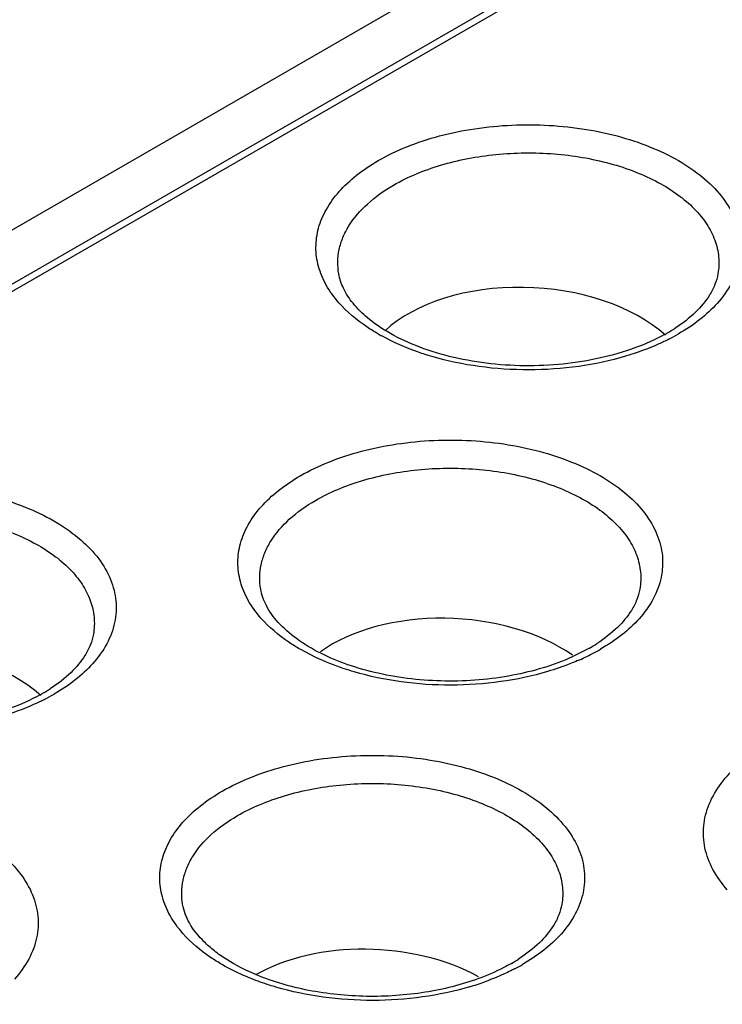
# Model space of a CAD drawing. Header units: inches. Extents: x 0 to 34, y 0 to 22.
# Tile 116 of 121: x 30.092 to 30.331, y 20.451 to 20.785. Entities that reach past the tile are written whole.
import ezdxf

# ---------------------------------------------------------------- set-up
doc = ezdxf.new("R2010")
doc.units = ezdxf.units.IN
doc.header["$LTSCALE"] = 1.87
doc.header["$MEASUREMENT"] = 0
doc.layers.get('0').update_dxf_attribs({"linetype": 'CONTINUOUS'})

msp = doc.modelspace()

# ---------------------------------------------------------------- linework, layer by layer
at = {"color": 7, "linetype": 'CONTINUOUS'}
for p, q in [((30.5301877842, 20.9682826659), (27.454273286, 19.1922881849)), ((27.454273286, 19.1739176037), (30.5301877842, 20.9499120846)), ((27.4527201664, 19.1704845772), (30.5286346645, 20.9464790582)), ((30.1928881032, 20.5685686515), (30.187488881, 20.5713856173)), ((30.2857700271, 20.5717552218), (30.2799212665, 20.5687666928))]:
    msp.add_line(p, q, dxfattribs=at)
for centre, radius, start, end in [((30.2838374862, 20.7282664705), 0.0569535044, 299.9678197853, 302.986655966), ((30.2483753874, 20.7380852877), 0.0687374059, 239.9987812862, 241.1430356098), ((30.2819717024, 20.7314391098), 0.0606339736, 298.91903593, 299.9976456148), ((30.2810276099, 20.7392226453), 0.0700436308, 296.96192074, 299.9879931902), ((30.2573209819, 20.6210943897), 0.0569535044, 299.9678197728, 302.9866559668), ((30.251064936, 20.6387133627), 0.0775446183, 293.3252478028, 297.4346998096), ((30.2547467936, 20.6316328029), 0.0695639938, 297.430166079, 299.9918383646), ((30.0698396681, 20.6089567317), 0.0606339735, 298.9190359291, 299.9976456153), ((30.0717054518, 20.6057840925), 0.0569535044, 299.9678197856, 302.9866559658), ((30.0688955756, 20.6167402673), 0.0700436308, 296.9619207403, 299.9879931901), ((30.2308044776, 20.513922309), 0.0569535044, 299.9678197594, 302.9866559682), ((30.2282302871, 20.524460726), 0.0695639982, 297.4301661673, 299.9918383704), ((30.2180035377, 20.5475962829), 0.0948903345, 286.5538530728, 289.8576024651)]:
    msp.add_arc(centre, radius, start, end, dxfattribs=at)
for centre, major_axis, start_param, end_param in [((30.2647245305, 20.6595777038), (0.0572335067, -0.0027445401), 6.9249220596, 8.889641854), ((30.2382123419, 20.5475890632), (0.0564052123, -0.0027048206), 7.050067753, 8.7713138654), ((30.0525924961, 20.5370953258), (0.0572335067, -0.0027445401), 6.9249220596, 8.889641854), ((30.2117001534, 20.4356004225), (0.0555769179, -0.0026651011), 0.8857869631, 2.3852961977)]:
    msp.add_ellipse(centre, major_axis=major_axis, ratio=0.6067632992, start_param=start_param, end_param=end_param, dxfattribs=at)
for points, knots in [([(30.2140087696, 20.7374653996), (30.2171410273, 20.739273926), (30.2239458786, 20.742511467), (30.2349895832, 20.746123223), (30.2469594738, 20.7485611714), (30.2636448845, 20.7501542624), (30.2804813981, 20.7492227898), (30.2964954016, 20.7457333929), (30.3074049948, 20.7419831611), (30.3170285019, 20.7371932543), (30.3250752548, 20.7314810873), (30.3313068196, 20.7250078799), (30.334864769, 20.7189748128), (30.3365077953, 20.7140243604), (30.3373613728, 20.7091135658), (30.336988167, 20.7027590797), (30.334171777, 20.6953765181), (30.3310045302, 20.6910017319), (30.3291501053, 20.6889259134)], [0, 0, 0, 0, 0.0657769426, 0.1365056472, 0.2108510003, 0.2874401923, 0.4409535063, 0.5149100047, 0.5850230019, 0.6502043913, 0.7097598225, 0.7636176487, 0.8124899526, 0.835598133, 0.8581577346, 0.9028466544, 0.9493788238, 1, 1, 1, 1]), ([(30.2007031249, 20.689142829), (30.1990691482, 20.6909997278), (30.1962401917, 20.6948841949), (30.193495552, 20.70135018), (30.1925757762, 20.7080428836), (30.1935134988, 20.7147328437), (30.1962733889, 20.7211984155), (30.200722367, 20.7272787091), (30.2067261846, 20.7328314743), (30.2114529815, 20.7359897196), (30.2140087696, 20.7374653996)], [0, 0, 0, 0, 0.1263529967, 0.2434199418, 0.3552909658, 0.4671758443, 0.5842759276, 0.7107739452, 0.8492408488, 1, 1, 1, 1]), ([(30.2192604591, 20.7291618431), (30.2216841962, 20.7305612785), (30.2269000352, 20.7331108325), (30.2383729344, 20.7371861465), (30.2541587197, 20.7401504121), (30.2736223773, 20.7403464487), (30.28954432, 20.7377055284), (30.3012416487, 20.7338803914), (30.3090128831, 20.7303458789), (30.3157711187, 20.7261605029), (30.3213679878, 20.7214188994), (30.3256643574, 20.7162065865), (30.3285479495, 20.7106289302), (30.329901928, 20.7048123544), (30.3297435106, 20.70090865), (30.3294188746, 20.6990255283)], [0, 0, 0, 0, 0.06324989, 0.1307994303, 0.2747188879, 0.4237685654, 0.5687456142, 0.6370843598, 0.7014458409, 0.7612212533, 0.8161794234, 0.8664944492, 0.9129272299, 0.9568147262, 1, 1, 1, 1]), ([(30.2006263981, 20.6990255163), (30.2003919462, 20.7003853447), (30.2001780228, 20.7031598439), (30.2006621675, 20.7073379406), (30.2019508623, 20.7114500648), (30.2047862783, 20.7169268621), (30.2103887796, 20.7233300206), (30.2160847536, 20.7273282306), (30.2192604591, 20.7291618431)], [0, 0, 0, 0, 0.10977514, 0.2198030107, 0.3326643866, 0.4506768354, 0.7082737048, 1, 1, 1, 1]), ([(30.2170144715, 20.6793643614), (30.2147058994, 20.6807442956), (30.2105557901, 20.6836329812), (30.2055025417, 20.6885877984), (30.2021305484, 20.6937150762), (30.2009217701, 20.6973129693), (30.2006255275, 20.6990254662)], [0, 0, 0, 0, 0.3065626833, 0.573734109, 0.8019061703, 1, 1, 1, 1]), ([(30.329419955, 20.6990254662), (30.3292086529, 20.697803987), (30.3284839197, 20.69527846), (30.3272845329, 20.6929454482), (30.3265624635, 20.6917842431)], [0, 0, 0, 0, 0.4754933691, 1, 1, 1, 1]), ([(30.3265624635, 20.6917842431), (30.3252424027, 20.6896613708), (30.3216801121, 20.685445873), (30.3173245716, 20.6821038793), (30.3148454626, 20.6804940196)], [0, 0, 0, 0, 0.4581985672, 1, 1, 1, 1]), ([(30.2140054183, 20.678557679), (30.212692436, 20.679315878), (30.207874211, 20.6823190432), (30.2034537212, 20.6860169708), (30.2007031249, 20.689142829)], [0, 0, 0, 0, 0.2669360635, 1, 1, 1, 1]), ([(30.3291501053, 20.6889259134), (30.3273659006, 20.6869286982), (30.3232263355, 20.6831239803), (30.318558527, 20.6800118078), (30.3160367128, 20.6785557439)], [0, 0, 0, 0, 0.4790808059, 1, 1, 1, 1]), ([(30.2323369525, 20.6708755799), (30.2307903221, 20.6713294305), (30.2249070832, 20.6732128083), (30.2191998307, 20.675679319), (30.2152010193, 20.6778831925)], [0, 0, 0, 0, 0.2609111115, 1, 1, 1, 1]), ([(30.3112926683, 20.6783659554), (30.3080566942, 20.6765779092), (30.300950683, 20.6734229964), (30.2893784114, 20.670087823), (30.276804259, 20.6680791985), (30.2637536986, 20.6674965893), (30.2507541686, 20.668359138), (30.2383336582, 20.6706346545), (30.2270123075, 20.6742063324), (30.2201214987, 20.6775071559), (30.2170144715, 20.6793643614)], [0, 0, 0, 0, 0.1133502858, 0.2372785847, 0.3683156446, 0.5028267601, 0.6369701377, 0.7669156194, 0.8890205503, 1, 1, 1, 1]), ([(30.3127852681, 20.6767921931), (30.3116545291, 20.6762160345), (30.3068917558, 20.6739409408), (30.3019134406, 20.6721268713), (30.2980722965, 20.6709830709)], [0, 0, 0, 0, 0.2404950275, 1, 1, 1, 1]), ([(30.2980722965, 20.6709830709), (30.2928600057, 20.6694309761), (30.2819676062, 20.6671286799), (30.2652247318, 20.6659772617), (30.2484714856, 20.6670752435), (30.2375617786, 20.6693423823), (30.2323369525, 20.6708755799)], [0, 0, 0, 0, 0.245209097, 0.4997720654, 0.7544904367, 1, 1, 1, 1]), ([(30.1874922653, 20.6302933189), (30.1906245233, 20.6321018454), (30.1974293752, 20.6353393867), (30.208473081, 20.6389511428), (30.2204429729, 20.6413890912), (30.2371283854, 20.6429821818), (30.2539649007, 20.6420507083), (30.2699789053, 20.63856131), (30.2808884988, 20.634811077), (30.2905120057, 20.6300211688), (30.2985587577, 20.6243090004), (30.3047903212, 20.6178357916), (30.3083482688, 20.6118027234), (30.3099912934, 20.6068522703), (30.3108448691, 20.601941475), (30.3104716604, 20.5955869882), (30.3076552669, 20.5882044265), (30.3044880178, 20.5838296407), (30.3026335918, 20.5817538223)], [0, 0, 0, 0, 0.0657769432, 0.1365056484, 0.2108510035, 0.2874401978, 0.4409535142, 0.5149100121, 0.5850230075, 0.6502043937, 0.7097598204, 0.7636176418, 0.8124899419, 0.8355981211, 0.858157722, 0.902846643, 0.9493788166, 1, 1, 1, 1]), ([(30.1741865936, 20.5819707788), (30.1725526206, 20.5838276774), (30.169723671, 20.5877121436), (30.1669790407, 20.5941781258), (30.1660592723, 20.6008708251), (30.1669969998, 20.6075607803), (30.169756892, 20.6140263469), (30.1742058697, 20.6201066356), (30.1802096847, 20.6256593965), (30.1849364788, 20.6288176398), (30.1874922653, 20.6302933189)], [0, 0, 0, 0, 0.1263529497, 0.2434198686, 0.3552908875, 0.4671757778, 0.5842758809, 0.710773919, 0.849240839, 1, 1, 1, 1]), ([(30.1927439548, 20.6219897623), (30.1951676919, 20.6233891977), (30.2003835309, 20.6259387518), (30.2118564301, 20.6300140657), (30.2276422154, 20.6329783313), (30.247105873, 20.633174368), (30.2630278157, 20.6305334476), (30.2747251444, 20.6267083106), (30.2824963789, 20.6231737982), (30.2892546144, 20.6189884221), (30.2948514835, 20.6142468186), (30.2991478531, 20.6090345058), (30.3020314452, 20.6034568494), (30.3033854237, 20.5976402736), (30.3032270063, 20.5937365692), (30.3029023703, 20.5918534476)], [0, 0, 0, 0, 0.0632498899, 0.1307994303, 0.2747188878, 0.4237685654, 0.5687456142, 0.6370843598, 0.7014458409, 0.7612212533, 0.8161794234, 0.8664944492, 0.9129272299, 0.9568147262, 1, 1, 1, 1]), ([(30.0018767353, 20.6149830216), (30.005008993, 20.616791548), (30.0118138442, 20.620029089), (30.0228575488, 20.623640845), (30.0348274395, 20.6260787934), (30.0515128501, 20.6276718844), (30.0683493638, 20.6267404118), (30.0843633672, 20.6232510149), (30.0952729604, 20.6195007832), (30.1048964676, 20.6147108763), (30.1129432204, 20.6089987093), (30.1191747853, 20.6025255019), (30.1227327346, 20.5964924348), (30.1243757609, 20.5915419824), (30.1252293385, 20.5866311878), (30.1248561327, 20.5802767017), (30.1220397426, 20.5728941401), (30.1188724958, 20.5685193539), (30.117018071, 20.5664435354)], [0, 0, 0, 0, 0.0657769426, 0.1365056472, 0.2108510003, 0.2874401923, 0.4409535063, 0.5149100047, 0.5850230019, 0.6502043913, 0.7097598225, 0.7636176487, 0.8124899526, 0.835598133, 0.8581577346, 0.9028466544, 0.9493788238, 1, 1, 1, 1]), ([(30.1741098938, 20.5918534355), (30.1738754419, 20.593213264), (30.1736615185, 20.5959877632), (30.1741456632, 20.6001658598), (30.1754343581, 20.6042779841), (30.178269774, 20.6097547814), (30.1838722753, 20.6161579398), (30.1895682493, 20.6201561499), (30.1927439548, 20.6219897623)], [0, 0, 0, 0, 0.10977514, 0.2198030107, 0.3326643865, 0.4506768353, 0.7082737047, 1, 1, 1, 1]), ([(30.0071284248, 20.6066794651), (30.0095521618, 20.6080789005), (30.0147680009, 20.6106284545), (30.0262409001, 20.6147037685), (30.0420266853, 20.6176680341), (30.0614903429, 20.6178640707), (30.0774122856, 20.6152231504), (30.0891096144, 20.6113980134), (30.0968808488, 20.6078635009), (30.1036390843, 20.6036781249), (30.1092359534, 20.5989365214), (30.113532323, 20.5937242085), (30.1164159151, 20.5881465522), (30.1177698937, 20.5823299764), (30.1176114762, 20.578426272), (30.1172868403, 20.5765431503)], [0, 0, 0, 0, 0.06324989, 0.1307994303, 0.2747188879, 0.4237685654, 0.5687456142, 0.6370843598, 0.7014458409, 0.7612212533, 0.8161794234, 0.8664944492, 0.9129272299, 0.9568147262, 1, 1, 1, 1]), ([(30.1944997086, 20.570000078), (30.1916374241, 20.5714380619), (30.1864750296, 20.5745141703), (30.1801583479, 20.5799958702), (30.1759320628, 20.5857719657), (30.174446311, 20.5899036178), (30.1741090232, 20.5918533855)], [0, 0, 0, 0, 0.3113413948, 0.581130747, 0.8076735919, 1, 1, 1, 1]), ([(30.3029034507, 20.5918533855), (30.3026921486, 20.5906319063), (30.3019674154, 20.5881063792), (30.3007680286, 20.5857733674), (30.3000459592, 20.5846121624)], [0, 0, 0, 0, 0.4754933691, 1, 1, 1, 1]), ([(30.3000459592, 20.5846121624), (30.2987258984, 20.58248929), (30.2951636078, 20.5782737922), (30.2908080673, 20.5749317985), (30.2883289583, 20.5733219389)], [0, 0, 0, 0, 0.4581985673, 1, 1, 1, 1]), ([(30.187488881, 20.5713856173), (30.1861758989, 20.5721438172), (30.181357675, 20.5751469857), (30.1769371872, 20.5788449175), (30.1741865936, 20.5819707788)], [0, 0, 0, 0, 0.2669360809, 1, 1, 1, 1]), ([(30.3026335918, 20.5817538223), (30.3008493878, 20.5797566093), (30.2967098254, 20.5759518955), (30.2920420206, 20.5728397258), (30.2895202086, 20.5713836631)], [0, 0, 0, 0, 0.4790808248, 1, 1, 1, 1]), ([(30.1172879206, 20.5765430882), (30.1170766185, 20.575321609), (30.1163518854, 20.572796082), (30.1151524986, 20.5704630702), (30.1144304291, 20.5693018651)], [0, 0, 0, 0, 0.4754933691, 1, 1, 1, 1]), ([(30.2799212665, 20.5687666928), (30.2734978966, 20.5658617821), (30.2592160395, 20.5616605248), (30.236823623, 20.5598377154), (30.2179071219, 20.5619276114), (30.2038824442, 20.5658486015), (30.1974736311, 20.5685060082), (30.1944997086, 20.570000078)], [0, 0, 0, 0, 0.2409201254, 0.5031850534, 0.7637182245, 0.8862625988, 1, 1, 1, 1]), ([(30.1144304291, 20.5693018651), (30.1131103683, 20.5671789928), (30.1095480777, 20.562963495), (30.1051925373, 20.5596215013), (30.1027134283, 20.5580116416)], [0, 0, 0, 0, 0.4581985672, 1, 1, 1, 1]), ([(30.117018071, 20.5664435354), (30.1152338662, 20.5644463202), (30.1110943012, 20.5606416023), (30.1064264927, 20.5575294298), (30.1039046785, 20.5560733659)], [0, 0, 0, 0, 0.4790808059, 1, 1, 1, 1]), ([(30.2058204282, 20.5637035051), (30.2046816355, 20.564037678), (30.2002837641, 20.5654143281), (30.1959833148, 20.5671105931), (30.1928881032, 20.5685686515)], [0, 0, 0, 0, 0.2575402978, 1, 1, 1, 1]), ([(30.2817687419, 20.5675063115), (30.2809573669, 20.5671553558), (30.2776107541, 20.5657705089), (30.2741794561, 20.5645922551), (30.271555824, 20.5638109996)], [0, 0, 0, 0, 0.2441041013, 1, 1, 1, 1]), ([(30.271555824, 20.5638109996), (30.2663435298, 20.5622589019), (30.2554511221, 20.5599566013), (30.2387082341, 20.5588051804), (30.2219549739, 20.5599031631), (30.2110452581, 20.5621703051), (30.2058204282, 20.5637035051)], [0, 0, 0, 0, 0.2452090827, 0.4997720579, 0.7544904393, 1, 1, 1, 1]), ([(30.0991606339, 20.5558835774), (30.0959246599, 20.5540955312), (30.0888186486, 20.5509406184), (30.077246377, 20.547605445), (30.0646722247, 20.5455968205), (30.0516216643, 20.5450142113), (30.0386221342, 20.54587676), (30.0262016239, 20.5481522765), (30.0148802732, 20.5517239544), (30.0079894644, 20.5550247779), (30.0048824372, 20.5568819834)], [0, 0, 0, 0, 0.1133502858, 0.2372785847, 0.3683156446, 0.5028267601, 0.6369701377, 0.7669156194, 0.8890205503, 1, 1, 1, 1]), ([(30.1006532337, 20.5543098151), (30.0995224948, 20.5537336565), (30.0947597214, 20.5514585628), (30.0897814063, 20.5496444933), (30.0859402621, 20.5485006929)], [0, 0, 0, 0, 0.2404950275, 1, 1, 1, 1]), ([(30.3325952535, 20.4896453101), (30.3307170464, 20.4917494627), (30.3275095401, 20.4961839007), (30.3246593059, 20.5036664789), (30.3242842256, 20.5101063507), (30.3251515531, 20.5150829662), (30.3268189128, 20.520099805), (30.3304271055, 20.5262135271), (30.3367448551, 20.5327729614), (30.3449016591, 20.5385611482), (30.3546560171, 20.5434145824), (30.365713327, 20.5472143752), (30.3819434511, 20.5507497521), (30.3990066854, 20.551692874), (30.4159166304, 20.5500779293), (30.4280479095, 20.5476070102), (30.4392406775, 20.5439459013), (30.4461378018, 20.540664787), (30.4493124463, 20.538831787)], [0, 0, 0, 0, 0.0506110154, 0.0971364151, 0.1418232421, 0.1643833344, 0.1874928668, 0.2363693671, 0.2902322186, 0.349791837, 0.4149763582, 0.485090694, 0.5590469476, 0.7125576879, 0.7891430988, 0.8634868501, 0.9342201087, 1, 1, 1, 1]), ([(30.160975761, 20.5231212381), (30.1641080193, 20.5249297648), (30.1709128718, 20.5281673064), (30.1819565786, 20.5317790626), (30.1939264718, 20.534217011), (30.210611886, 20.5358101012), (30.2274484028, 20.5348786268), (30.2434624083, 20.5313892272), (30.2543720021, 20.5276389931), (30.2639955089, 20.5228490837), (30.2720422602, 20.517136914), (30.2782738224, 20.5106637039), (30.2818317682, 20.5046306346), (30.2834747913, 20.4996801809), (30.2843283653, 20.4947693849), (30.2839551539, 20.4884148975), (30.2811387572, 20.4810323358), (30.277971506, 20.4766575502), (30.276117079, 20.474581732)], [0, 0, 0, 0, 0.0657769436, 0.1365056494, 0.2108510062, 0.2874402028, 0.4409535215, 0.5149100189, 0.5850230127, 0.6502043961, 0.7097598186, 0.7636176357, 0.8124899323, 0.8355981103, 0.8581577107, 0.9028466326, 0.9493788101, 1, 1, 1, 1]), ([(30.1476700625, 20.4747987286), (30.146036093, 20.4766556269), (30.1432071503, 20.4805400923), (30.1404625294, 20.4870060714), (30.1395427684, 20.4936987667), (30.1404805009, 20.5003887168), (30.143240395, 20.5068542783), (30.1476893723, 20.5129345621), (30.1536931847, 20.5184873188), (30.1584199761, 20.5216455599), (30.160975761, 20.5231212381)], [0, 0, 0, 0, 0.1263529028, 0.2434197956, 0.3552908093, 0.4671757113, 0.5842758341, 0.7107738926, 0.8492408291, 1, 1, 1, 1]), ([(30.1662274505, 20.5148176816), (30.1686511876, 20.516217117), (30.1738670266, 20.518766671), (30.1853399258, 20.522841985), (30.2011257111, 20.5258062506), (30.2205893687, 20.5260022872), (30.2365113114, 20.5233613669), (30.2482086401, 20.5195362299), (30.2559798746, 20.5160017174), (30.2627381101, 20.5118163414), (30.2683349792, 20.5070747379), (30.2726313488, 20.501862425), (30.2755149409, 20.4962847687), (30.2768689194, 20.4904681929), (30.276710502, 20.4865644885), (30.276385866, 20.4846813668)], [0, 0, 0, 0, 0.0632498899, 0.1307994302, 0.2747188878, 0.4237685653, 0.5687456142, 0.6370843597, 0.7014458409, 0.7612212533, 0.8161794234, 0.8664944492, 0.9129272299, 0.9568147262, 1, 1, 1, 1]), ([(29.975360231, 20.5078109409), (29.978492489, 20.5096194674), (29.9852973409, 20.5128570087), (29.9963410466, 20.5164687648), (30.0083109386, 20.5189067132), (30.0249963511, 20.5204998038), (30.0418328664, 20.5195683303), (30.0578468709, 20.516078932), (30.0687564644, 20.512328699), (30.0783799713, 20.5075387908), (30.0864267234, 20.5018266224), (30.0926582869, 20.4953534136), (30.0962162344, 20.4893203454), (30.097859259, 20.4843698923), (30.0987128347, 20.479459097), (30.098339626, 20.4731046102), (30.0955232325, 20.4657220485), (30.0923559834, 20.4613472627), (30.0905015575, 20.4592714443)], [0, 0, 0, 0, 0.0657769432, 0.1365056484, 0.2108510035, 0.2874401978, 0.4409535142, 0.5149100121, 0.5850230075, 0.6502043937, 0.7097598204, 0.7636176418, 0.8124899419, 0.8355981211, 0.858157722, 0.902846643, 0.9493788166, 1, 1, 1, 1]), ([(30.1475933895, 20.4846813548), (30.1473589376, 20.4860411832), (30.1471450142, 20.4888156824), (30.1476291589, 20.4929937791), (30.1489178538, 20.4971059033), (30.1517532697, 20.5025827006), (30.157355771, 20.5089858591), (30.163051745, 20.5129840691), (30.1662274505, 20.5148176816)], [0, 0, 0, 0, 0.10977514, 0.2198030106, 0.3326643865, 0.4506768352, 0.7082737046, 1, 1, 1, 1]), ([(30.1726935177, 20.4606731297), (30.1691962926, 20.462128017), (30.1642534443, 20.4646100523), (30.1584717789, 20.468686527), (30.1539648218, 20.4726302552), (30.1497991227, 20.4777470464), (30.1479748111, 20.4824713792), (30.1475925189, 20.4846813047)], [0, 0, 0, 0, 0.3153295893, 0.4573627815, 0.5879579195, 0.8132930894, 1, 1, 1, 1]), ([(30.2763869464, 20.4846813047), (30.2761756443, 20.4834598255), (30.2754509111, 20.4809342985), (30.2742515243, 20.4786012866), (30.2735294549, 20.4774400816)], [0, 0, 0, 0, 0.475493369, 1, 1, 1, 1]), ([(30.2735294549, 20.4774400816), (30.2722093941, 20.4753172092), (30.2686471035, 20.4711017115), (30.264291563, 20.4677597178), (30.261812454, 20.4661498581)], [0, 0, 0, 0, 0.4581985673, 1, 1, 1, 1]), ([(30.1609723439, 20.4642135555), (30.1596593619, 20.4649717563), (30.154841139, 20.4679749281), (30.1504206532, 20.4716728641), (30.1476700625, 20.4747987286)], [0, 0, 0, 0, 0.2669360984, 1, 1, 1, 1]), ([(30.276117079, 20.474581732), (30.2743328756, 20.4725845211), (30.2701933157, 20.468779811), (30.2655255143, 20.4656676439), (30.2630037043, 20.4642115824)], [0, 0, 0, 0, 0.479080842, 1, 1, 1, 1]), ([(30.1708695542, 20.4594408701), (30.1699934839, 20.4597918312), (30.1666146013, 20.4612097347), (30.1633283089, 20.4628530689), (30.1609723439, 20.4642135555)], [0, 0, 0, 0, 0.2575522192, 1, 1, 1, 1]), ([(30.2592535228, 20.4645831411), (30.2584097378, 20.4640959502), (30.2548193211, 20.4621393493), (30.251052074, 20.4605146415), (30.2481298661, 20.4594399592)], [0, 0, 0, 0, 0.2383464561, 1, 1, 1, 1]), ([(30.2602761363, 20.4627176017), (30.2594896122, 20.4623088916), (30.2562191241, 20.4606841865), (30.2528366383, 20.4592878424), (30.2502362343, 20.4583481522)], [0, 0, 0, 0, 0.2427526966, 1, 1, 1, 1]), ([(30.1793039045, 20.45653143), (30.178577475, 20.4567445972), (30.1757328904, 20.4576147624), (30.1729281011, 20.4586161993), (30.1708695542, 20.4594408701)], [0, 0, 0, 0, 0.2545040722, 1, 1, 1, 1]), ([(30.2481298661, 20.4594399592), (30.2422584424, 20.4572806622), (30.2296352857, 20.4541638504), (30.2100780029, 20.4528494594), (30.1906985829, 20.4547885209), (30.1783536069, 20.4583184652), (30.1726935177, 20.4606731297)], [0, 0, 0, 0, 0.2439435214, 0.5032764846, 0.7609523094, 1, 1, 1, 1]), ([(30.2450393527, 20.4566389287), (30.2398270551, 20.455086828), (30.2289346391, 20.4527845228), (30.2121917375, 20.451633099), (30.1954384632, 20.4527310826), (30.1845287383, 20.4549982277), (30.1793039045, 20.45653143)], [0, 0, 0, 0, 0.2452090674, 0.4997720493, 0.7544904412, 1, 1, 1, 1])]:
    msp.add_open_spline(points, degree=3, knots=knots, dxfattribs=at)

doc.saveas('drawing.dxf')
